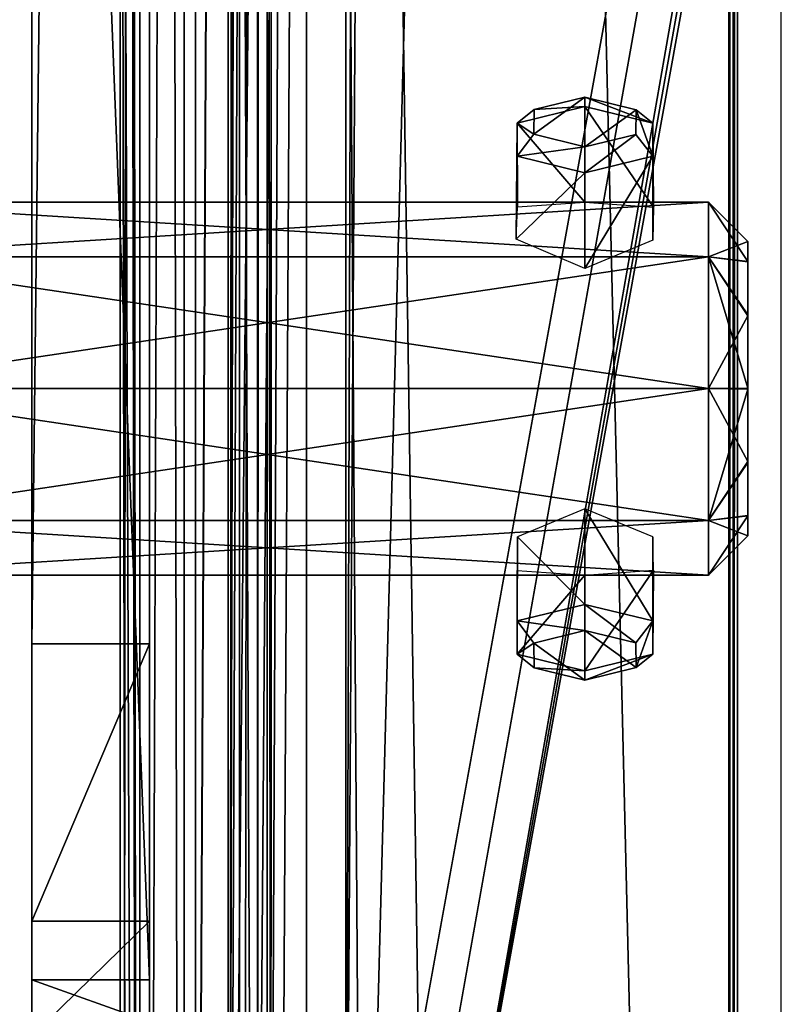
# Model space of a CAD drawing. Header units: millimetres. Extents: x -52 to 137, y -253 to 253.
# Tile 38 of 119: x -37 to -17, y -141 to -116. Entities that reach past the tile are written whole.
import ezdxf

# ---------------------------------------------------------------- set-up
doc = ezdxf.new("R2010")
doc.units = ezdxf.units.MM
doc.header["$LTSCALE"] = 65.185185
for name, color, linetype in [('1215', 7, 'CONTINUOUS'), ('1216', 7, 'CONTINUOUS'), ('1217', 7, 'CONTINUOUS'), ('1218', 7, 'CONTINUOUS'), ('1219', 7, 'CONTINUOUS'), ('1220', 7, 'CONTINUOUS'), ('1221', 7, 'CONTINUOUS'), ('1223', 7, 'CONTINUOUS'), ('1235', 7, 'CONTINUOUS'), ('1236', 7, 'CONTINUOUS'), ('1237', 7, 'CONTINUOUS'), ('1238', 7, 'CONTINUOUS'), ('1239', 7, 'CONTINUOUS'), ('1240', 7, 'CONTINUOUS'), ('1241', 7, 'CONTINUOUS'), ('1243', 7, 'CONTINUOUS'), ('1247', 7, 'CONTINUOUS'), ('1248', 7, 'CONTINUOUS'), ('1249', 7, 'CONTINUOUS'), ('1250', 7, 'CONTINUOUS'), ('1251', 7, 'CONTINUOUS'), ('1252', 7, 'CONTINUOUS'), ('1253', 7, 'CONTINUOUS'), ('1462', 7, 'CONTINUOUS'), ('1463', 7, 'CONTINUOUS'), ('1464', 7, 'CONTINUOUS'), ('1465', 7, 'CONTINUOUS'), ('1466', 7, 'CONTINUOUS'), ('1467', 7, 'CONTINUOUS'), ('1468', 7, 'CONTINUOUS'), ('1469', 7, 'CONTINUOUS'), ('1470', 7, 'CONTINUOUS'), ('1471', 7, 'CONTINUOUS'), ('330', 7, 'CONTINUOUS'), ('336', 7, 'CONTINUOUS'), ('338', 7, 'CONTINUOUS'), ('339', 7, 'CONTINUOUS'), ('343', 7, 'CONTINUOUS'), ('345', 7, 'CONTINUOUS'), ('348', 7, 'CONTINUOUS'), ('451', 7, 'CONTINUOUS'), ('452', 7, 'CONTINUOUS'), ('453', 7, 'CONTINUOUS'), ('454', 7, 'CONTINUOUS'), ('462', 7, 'CONTINUOUS'), ('463', 7, 'CONTINUOUS'), ('478', 7, 'CONTINUOUS'), ('479', 7, 'CONTINUOUS'), ('480', 7, 'CONTINUOUS'), ('481', 7, 'CONTINUOUS'), ('482', 7, 'CONTINUOUS')]:
    doc.layers.add(name, color=color, linetype=linetype)

msp = doc.modelspace()

# ---------------------------------------------------------------- linework, layer by layer
at = {"layer": '1215', "linetype": 'Continuous'}
for points in [[(-17.399, -247.5, 41.044), (-17.399, 247.5, 41.044), (-30.5, -247.5, 41.044), (-17.399, -247.5, 41.044)], [(-30.5, -247.5, 41.044), (-17.399, 247.5, 41.044), (-30.5, 247.5, 41.044), (-30.5, -247.5, 41.044)]]:
    msp.add_3dface(points, dxfattribs=at)
at = {"layer": '1216', "linetype": 'Continuous'}
for points in [[(-33.5, -247.5, 38.044), (-32.621, -247.5, 40.166), (-33.5, 247.5, 38.044), (-33.5, -247.5, 38.044)], [(-33.5, 247.5, 38.044), (-32.621, -247.5, 40.166), (-32.621, 247.5, 40.166), (-33.5, 247.5, 38.044)], [(-30.5, -247.5, 41.044), (-30.5, 247.5, 41.044), (-32.621, 247.5, 40.166), (-30.5, -247.5, 41.044)], [(-32.621, -247.5, 40.166), (-30.5, -247.5, 41.044), (-32.621, 247.5, 40.166), (-32.621, -247.5, 40.166)]]:
    msp.add_3dface(points, dxfattribs=at)
at = {"layer": '1217', "linetype": 'Continuous'}
for points in [[(-33.5, -247.5, 38.044), (-33.5, 247.5, 38.044), (-33.5, -247.5, 36.544), (-33.5, -247.5, 38.044)], [(-33.5, -247.5, 36.544), (-33.5, 247.5, 38.044), (-33.5, 247.5, 36.544), (-33.5, -247.5, 36.544)]]:
    msp.add_3dface(points, dxfattribs=at)
at = {"layer": '1218', "linetype": 'Continuous'}
for points in [[(-33.5, 247.5, 30.544), (-33.5, -247.5, 30.544), (-33.5, 247.5, 33.544), (-33.5, 247.5, 30.544)], [(-33.5, 247.5, 33.544), (-33.5, -247.5, 30.544), (-33.5, -247.5, 33.544), (-33.5, 247.5, 33.544)]]:
    msp.add_3dface(points, dxfattribs=at)
at = {"layer": '1219', "linetype": 'Continuous'}
for points in [[(-33.5, 247.5, 24.544), (-33.5, -247.5, 24.544), (-33.5, 247.5, 27.544), (-33.5, 247.5, 24.544)], [(-33.5, 247.5, 27.544), (-33.5, -247.5, 24.544), (-33.5, -247.5, 27.544), (-33.5, 247.5, 27.544)]]:
    msp.add_3dface(points, dxfattribs=at)
at = {"layer": '1220', "linetype": 'Continuous'}
for points in [[(-33.5, 247.5, 18.544), (-33.5, -247.5, 18.544), (-33.5, 247.5, 21.544), (-33.5, 247.5, 18.544)], [(-33.5, 247.5, 21.544), (-33.5, -247.5, 18.544), (-33.5, -247.5, 21.544), (-33.5, 247.5, 21.544)]]:
    msp.add_3dface(points, dxfattribs=at)
at = {"layer": '1221', "linetype": 'Continuous'}
for points in [[(-33.5, -247.5, 9.544), (-33.5, 247.5, 9.544), (-33.5, -247.5, 5.784), (-33.5, -247.5, 9.544)], [(-33.5, -247.5, 5.784), (-33.5, 247.5, 9.544), (-33.5, 247.5, 5.784), (-33.5, -247.5, 5.784)]]:
    msp.add_3dface(points, dxfattribs=at)
at = {"layer": '1223', "linetype": 'Continuous'}
for points in [[(-33.5, -75.738, 14.743), (-33.5, -214.15, 13.884), (-33.5, -75.41, 15.544), (-33.5, -75.738, 14.743)], [(-33.5, -75.41, 15.544), (-33.5, -214.15, 13.884), (-33.5, -214.262, 14.743), (-33.5, -75.41, 15.544)], [(-33.5, -214.59, 15.544), (-33.5, -75.41, 15.544), (-33.5, -214.262, 14.743), (-33.5, -214.59, 15.544)], [(-33.5, -75.57, 12.544), (-33.5, -214.43, 12.544), (-33.5, -75.779, 13.2), (-33.5, -75.57, 12.544)], [(-33.5, -75.85, 13.884), (-33.5, -214.15, 13.884), (-33.5, -75.738, 14.743), (-33.5, -75.85, 13.884)], [(-33.5, -75.779, 13.2), (-33.5, -214.43, 12.544), (-33.5, -75.85, 13.884), (-33.5, -75.779, 13.2)], [(-33.5, -214.43, 12.544), (-33.5, -214.221, 13.2), (-33.5, -75.85, 13.884), (-33.5, -214.43, 12.544)], [(-33.5, -214.221, 13.2), (-33.5, -214.15, 13.884), (-33.5, -75.85, 13.884), (-33.5, -214.221, 13.2)]]:
    msp.add_3dface(points, dxfattribs=at)
at = {"layer": '1235', "linetype": 'Continuous'}
for points in [[(-34.25, -247.5, 36.044), (-34.25, 247.5, 36.044), (-34.25, -247.5, 34.044), (-34.25, -247.5, 36.044)], [(-34.25, -247.5, 34.044), (-34.25, 247.5, 36.044), (-34.25, 247.5, 34.044), (-34.25, -247.5, 34.044)]]:
    msp.add_3dface(points, dxfattribs=at)
at = {"layer": '1236', "linetype": 'Continuous'}
for points in [[(-33.75, 247.5, 30.544), (-34.25, 247.5, 30.044), (-34.25, -247.5, 30.044), (-33.75, 247.5, 30.544)], [(-33.75, -247.5, 30.544), (-33.75, 247.5, 30.544), (-34.25, -247.5, 30.044), (-33.75, -247.5, 30.544)]]:
    msp.add_3dface(points, dxfattribs=at)
at = {"layer": '1237', "linetype": 'Continuous'}
for points in [[(-34.25, -247.5, 30.044), (-34.25, 247.5, 30.044), (-34.25, -247.5, 28.044), (-34.25, -247.5, 30.044)], [(-34.25, 247.5, 30.044), (-34.25, 247.5, 28.044), (-34.25, -247.5, 28.044), (-34.25, 247.5, 30.044)]]:
    msp.add_3dface(points, dxfattribs=at)
at = {"layer": '1238', "linetype": 'Continuous'}
for points in [[(-34.25, -247.5, 28.044), (-34.25, 247.5, 28.044), (-33.75, -247.5, 27.544), (-34.25, -247.5, 28.044)], [(-33.75, -247.5, 27.544), (-34.25, 247.5, 28.044), (-33.75, 247.5, 27.544), (-33.75, -247.5, 27.544)]]:
    msp.add_3dface(points, dxfattribs=at)
at = {"layer": '1239', "linetype": 'Continuous'}
for points in [[(-34.25, 247.5, 22.044), (-34.25, -247.5, 22.044), (-34.25, 247.5, 24.044), (-34.25, 247.5, 22.044)], [(-34.25, 247.5, 24.044), (-34.25, -247.5, 22.044), (-34.25, -247.5, 24.044), (-34.25, 247.5, 24.044)]]:
    msp.add_3dface(points, dxfattribs=at)
at = {"layer": '1240', "linetype": 'Continuous'}
for points in [[(-33.75, 247.5, 18.544), (-34.25, 247.5, 18.044), (-34.25, -247.5, 18.044), (-33.75, 247.5, 18.544)], [(-33.75, -247.5, 18.544), (-33.75, 247.5, 18.544), (-34.25, -247.5, 18.044), (-33.75, -247.5, 18.544)]]:
    msp.add_3dface(points, dxfattribs=at)
at = {"layer": '1241', "linetype": 'Continuous'}
for points in [[(-34.25, -247.5, 18.044), (-34.25, 247.5, 18.044), (-34.25, -217.5, 17.234), (-34.25, -247.5, 18.044)], [(-34.25, 247.5, 18.044), (-34.25, -72.5, 17.234), (-34.25, -217.5, 17.234), (-34.25, 247.5, 18.044)], [(-34.25, -216.088, 16.922), (-34.25, -217.5, 17.234), (-34.25, -72.5, 17.234), (-34.25, -216.088, 16.922)], [(-34.25, -214.939, 16.044), (-34.25, -216.088, 16.922), (-34.25, -72.5, 17.234), (-34.25, -214.939, 16.044)], [(-34.25, -73.912, 16.922), (-34.25, -214.939, 16.044), (-34.25, -72.5, 17.234), (-34.25, -73.912, 16.922)], [(-34.25, -75.061, 16.044), (-34.25, -214.939, 16.044), (-34.25, -73.912, 16.922), (-34.25, -75.061, 16.044)]]:
    msp.add_3dface(points, dxfattribs=at)
at = {"layer": '1243', "linetype": 'Continuous'}
for points in [[(-34.25, -214.939, 16.044), (-34.25, -75.061, 16.044), (-34.009, -214.754, 15.803), (-34.25, -214.939, 16.044)], [(-34.009, -214.754, 15.803), (-34.25, -75.061, 16.044), (-33.75, -214.59, 15.544), (-34.009, -214.754, 15.803)], [(-33.75, -214.59, 15.544), (-34.25, -75.061, 16.044), (-34.009, -75.246, 15.803), (-33.75, -214.59, 15.544)], [(-33.75, -75.41, 15.544), (-33.75, -214.59, 15.544), (-34.009, -75.246, 15.803), (-33.75, -75.41, 15.544)]]:
    msp.add_3dface(points, dxfattribs=at)
at = {"layer": '1247', "linetype": 'Continuous'}
for points in [[(-34.25, 247.5, 10.044), (-34.25, -247.5, 10.044), (-34.25, 217.5, 10.534), (-34.25, 247.5, 10.044)], [(-34.25, 217.5, 10.534), (-34.25, -247.5, 10.044), (-34.25, 72.5, 10.534), (-34.25, 217.5, 10.534)], [(-34.25, 72.5, 10.534), (-34.25, -247.5, 10.044), (-34.25, -72.5, 10.534), (-34.25, 72.5, 10.534)], [(-34.25, -72.5, 10.534), (-34.25, -247.5, 10.044), (-34.25, -74.09, 10.937), (-34.25, -72.5, 10.534)], [(-34.25, -74.09, 10.937), (-34.25, -247.5, 10.044), (-34.25, -75.299, 12.044), (-34.25, -74.09, 10.937)], [(-34.25, -215.91, 10.937), (-34.25, -214.701, 12.044), (-34.25, -75.299, 12.044), (-34.25, -215.91, 10.937)], [(-34.25, -217.5, 10.534), (-34.25, -215.91, 10.937), (-34.25, -75.299, 12.044), (-34.25, -217.5, 10.534)], [(-34.25, -247.5, 10.044), (-34.25, -217.5, 10.534), (-34.25, -75.299, 12.044), (-34.25, -247.5, 10.044)]]:
    msp.add_3dface(points, dxfattribs=at)
at = {"layer": '1248', "linetype": 'Continuous'}
for points in [[(-31.5, 247.5, 5.784), (-31.5, 247.5, 36.544), (-31.5, -247.5, 36.544), (-31.5, 247.5, 5.784)], [(-31.5, -247.5, 5.784), (-31.5, 247.5, 5.784), (-31.5, -247.5, 36.544), (-31.5, -247.5, 5.784)]]:
    msp.add_3dface(points, dxfattribs=at)
at = {"layer": '1249', "linetype": 'Continuous'}
for points in [[(-31.5, -247.5, 36.544), (-31.5, 247.5, 36.544), (-31.207, 247.5, 37.252), (-31.5, -247.5, 36.544)], [(-31.207, -247.5, 37.252), (-31.5, -247.5, 36.544), (-31.207, 247.5, 37.252), (-31.207, -247.5, 37.252)], [(-30.5, -247.5, 37.544), (-31.207, -247.5, 37.252), (-30.5, 247.5, 37.544), (-30.5, -247.5, 37.544)], [(-30.5, 247.5, 37.544), (-31.207, -247.5, 37.252), (-31.207, 247.5, 37.252), (-30.5, 247.5, 37.544)]]:
    msp.add_3dface(points, dxfattribs=at)
at = {"layer": '1250', "linetype": 'Continuous'}
for points in [[(-30.5, -247.5, 37.544), (-30.5, 247.5, 37.544), (-18.734, -247.5, 37.544), (-30.5, -247.5, 37.544)], [(-18.734, -247.5, 37.544), (-30.5, 247.5, 37.544), (-18.734, 247.5, 37.544), (-18.734, -247.5, 37.544)]]:
    msp.add_3dface(points, dxfattribs=at)
at = {"layer": '1251', "linetype": 'Continuous'}
for points in [[(-18.734, -247.5, 37.544), (-18.734, 247.5, 37.544), (-18.618, 247.5, 37.531), (-18.734, -247.5, 37.544)], [(-18.734, -247.5, 37.544), (-18.618, 247.5, 37.531), (-18.618, -247.5, 37.531), (-18.734, -247.5, 37.544)], [(-18.508, 247.5, 37.491), (-18.508, -247.5, 37.491), (-18.618, -247.5, 37.531), (-18.508, 247.5, 37.491)], [(-18.618, 247.5, 37.531), (-18.508, 247.5, 37.491), (-18.618, -247.5, 37.531), (-18.618, 247.5, 37.531)]]:
    msp.add_3dface(points, dxfattribs=at)
at = {"layer": '1252', "linetype": 'Continuous'}
for points in [[(-18.508, -247.5, 37.491), (-18.508, 247.5, 37.491), (-14.305, -247.5, 35.363), (-18.508, -247.5, 37.491)], [(-14.305, -247.5, 35.363), (-18.508, 247.5, 37.491), (-14.305, 247.5, 35.363), (-14.305, -247.5, 35.363)]]:
    msp.add_3dface(points, dxfattribs=at)
at = {"layer": '1253', "linetype": 'Continuous'}
for points in [[(-33.5, -247, 5.284), (-33.5, 247, 5.284), (-33.5, -247, -30.454), (-33.5, -247, 5.284)], [(-33.5, -247, -30.454), (-33.5, 247, 5.284), (-33.5, -246.809, -31.411), (-33.5, -247, -30.454)], [(-33.5, -246.809, -31.411), (-33.5, 247, 5.284), (-33.5, -246.268, -32.222), (-33.5, -246.809, -31.411)], [(-33.5, -246.268, -32.222), (-33.5, 247, 5.284), (-33.5, -242.126, -36.364), (-33.5, -246.268, -32.222)], [(-33.5, -242.126, -36.364), (-33.5, 247, 5.284), (-33.5, -241.042, -37.987), (-33.5, -242.126, -36.364)], [(-33.5, -241.042, -37.987), (-33.5, 247, 5.284), (-33.5, -240.661, -39.9), (-33.5, -241.042, -37.987)], [(-33.5, -240.661, -39.9), (-33.5, 247, 5.284), (-33.5, -240.661, -62.638), (-33.5, -240.661, -39.9)], [(-33.5, -240.661, -62.638), (-33.5, 247, 5.284), (-33.5, -239.929, -64.406), (-33.5, -240.661, -62.638)], [(-33.5, -239.929, -64.406), (-33.5, 247, 5.284), (-33.5, -238.161, -65.138), (-33.5, -239.929, -64.406)], [(-33.5, -238.161, -65.138), (-33.5, 247, 5.284), (-33.5, -200.874, -65.138), (-33.5, -238.161, -65.138)], [(-33.5, -200.874, -65.138), (-33.5, 247, 5.284), (-33.5, -198.375, -65.81), (-33.5, -200.874, -65.138)], [(-33.5, -198.375, -65.81), (-33.5, 247, 5.284), (-33.5, -196.544, -67.638), (-33.5, -198.375, -65.81)], [(-33.5, -196.544, -67.638), (-33.5, 247, 5.284), (-33.5, -159.557, -101.088), (-33.5, -196.544, -67.638)], [(-33.5, -159.557, -101.088), (-33.5, 247, 5.284), (-33.5, -158, -100.71), (-33.5, -159.557, -101.088)], [(-33.5, -158, -100.71), (-33.5, 247, 5.284), (-33.5, -156.443, -101.088), (-33.5, -158, -100.71)], [(-33.5, -156.443, -101.088), (-33.5, 247, 5.284), (-33.5, -155.235, -102.134), (-33.5, -156.443, -101.088)], [(-33.5, -155.235, -102.134), (-33.5, 247, 5.284), (-33.5, -154.638, -103.605), (-33.5, -155.235, -102.134)], [(-33.5, -154.638, -103.605), (-33.5, 247, 5.284), (-33.5, 0, -100.71), (-33.5, -154.638, -103.605)], [(-33.5, -2.765, -102.134), (-33.5, -154.638, -103.605), (-33.5, 0, -100.71), (-33.5, -2.765, -102.134)], [(-33.5, -0.999, -107.36), (-33.5, -157.001, -107.36), (-33.5, -3.224, -105.187), (-33.5, -0.999, -107.36)], [(-33.5, -3.224, -105.187), (-33.5, -154.638, -103.605), (-33.5, -2.765, -102.134), (-33.5, -3.224, -105.187)], [(-33.5, -154.776, -105.187), (-33.5, -154.638, -103.605), (-33.5, -3.224, -105.187), (-33.5, -154.776, -105.187)], [(-33.5, -155.624, -106.541), (-33.5, -154.776, -105.187), (-33.5, -3.224, -105.187), (-33.5, -155.624, -106.541)], [(-33.5, -157.001, -107.36), (-33.5, -155.624, -106.541), (-33.5, -3.224, -105.187), (-33.5, -157.001, -107.36)]]:
    msp.add_3dface(points, dxfattribs=at)
at = {"layer": '1462', "color": 7, "linetype": 'Continuous'}
for points in [[(-20.672, -128.781, -5.123), (-22.4, -128.06, -4.364), (-20.668, -130.922, -4.133), (-20.672, -128.781, -5.123)], [(-20.668, -130.922, -4.133), (-22.4, -128.06, -4.364), (-22.4, -130.499, -3.227), (-20.668, -130.922, -4.133)], [(-20.649, -129.623, -6.909), (-20.672, -128.781, -5.123), (-20.668, -130.922, -4.133), (-20.649, -129.623, -6.909)], [(-22.4, -129.75, -7.99), (-20.649, -129.623, -6.909), (-22.4, -132.189, -6.852), (-22.4, -129.75, -7.99)], [(-22.4, -132.189, -6.852), (-20.649, -129.623, -6.909), (-20.668, -131.767, -5.946), (-22.4, -132.189, -6.852)], [(-20.668, -131.767, -5.946), (-20.649, -129.623, -6.909), (-20.668, -130.922, -4.133), (-20.668, -131.767, -5.946)]]:
    msp.add_3dface(points, dxfattribs=at)
at = {"layer": '1463', "color": 7, "linetype": 'Continuous'}
for points in [[(-22.4, -130.499, -3.227), (-22.4, -128.06, -4.364), (-24.123, -128.776, -5.116), (-22.4, -130.499, -3.227)], [(-22.4, -130.499, -3.227), (-24.123, -128.776, -5.116), (-24.132, -130.922, -4.133), (-22.4, -130.499, -3.227)], [(-24.123, -128.776, -5.116), (-24.132, -129.631, -6.941), (-24.132, -130.922, -4.133), (-24.123, -128.776, -5.116)], [(-24.132, -129.631, -6.941), (-22.4, -129.75, -7.99), (-24.132, -131.767, -5.946), (-24.132, -129.631, -6.941)], [(-24.132, -130.922, -4.133), (-24.132, -129.631, -6.941), (-24.132, -131.767, -5.946), (-24.132, -130.922, -4.133)], [(-22.4, -129.75, -7.99), (-22.4, -132.189, -6.852), (-24.132, -131.767, -5.946), (-22.4, -129.75, -7.99)]]:
    msp.add_3dface(points, dxfattribs=at)
at = {"layer": '1464', "color": 7, "linetype": 'Continuous'}
for points in [[(-22.4, -130.499, -3.227), (-24.132, -130.922, -4.133), (-22.4, -131.163, -3.469), (-22.4, -130.499, -3.227)], [(-24.132, -130.922, -4.133), (-24.132, -131.767, -5.946), (-23.704, -131.484, -4.157), (-24.132, -130.922, -4.133)], [(-22.4, -131.163, -3.469), (-24.132, -130.922, -4.133), (-23.704, -131.484, -4.157), (-22.4, -131.163, -3.469)], [(-23.704, -131.484, -4.157), (-24.132, -131.767, -5.946), (-23.698, -132.114, -5.508), (-23.704, -131.484, -4.157)], [(-24.132, -131.767, -5.946), (-22.4, -132.189, -6.852), (-23.698, -132.114, -5.508), (-24.132, -131.767, -5.946)], [(-22.4, -132.189, -6.852), (-22.4, -132.431, -6.188), (-23.698, -132.114, -5.508), (-22.4, -132.189, -6.852)]]:
    msp.add_3dface(points, dxfattribs=at)
at = {"layer": '1465', "color": 7, "linetype": 'Continuous'}
for points in [[(-22.4, -132.431, -6.188), (-22.4, -131.163, -3.469), (-23.704, -131.484, -4.157), (-22.4, -132.431, -6.188)], [(-22.4, -131.163, -3.469), (-22.4, -132.431, -6.188), (-21.096, -132.11, -5.499), (-22.4, -131.163, -3.469)], [(-21.102, -131.48, -4.148), (-22.4, -131.163, -3.469), (-21.096, -132.11, -5.499), (-21.102, -131.48, -4.148)], [(-22.4, -132.431, -6.188), (-23.704, -131.484, -4.157), (-23.698, -132.114, -5.508), (-22.4, -132.431, -6.188)]]:
    msp.add_3dface(points, dxfattribs=at)
at = {"layer": '1466', "color": 7, "linetype": 'Continuous'}
for points in [[(-20.668, -130.922, -4.133), (-22.4, -130.499, -3.227), (-21.102, -131.48, -4.148), (-20.668, -130.922, -4.133)], [(-22.4, -130.499, -3.227), (-22.4, -131.163, -3.469), (-21.102, -131.48, -4.148), (-22.4, -130.499, -3.227)], [(-20.668, -130.922, -4.133), (-21.102, -131.48, -4.148), (-21.096, -132.11, -5.499), (-20.668, -130.922, -4.133)], [(-20.668, -131.767, -5.946), (-20.668, -130.922, -4.133), (-21.096, -132.11, -5.499), (-20.668, -131.767, -5.946)], [(-22.4, -132.189, -6.852), (-20.668, -131.767, -5.946), (-22.4, -132.431, -6.188), (-22.4, -132.189, -6.852)], [(-22.4, -132.431, -6.188), (-20.668, -131.767, -5.946), (-21.096, -132.11, -5.499), (-22.4, -132.431, -6.188)]]:
    msp.add_3dface(points, dxfattribs=at)
at = {"layer": '1467', "color": 7, "linetype": 'Continuous'}
for points in [[(-22.4, -120.25, -8.006), (-20.65, -120.376, -9.086), (-22.4, -117.811, -9.143), (-22.4, -120.25, -8.006)], [(-22.4, -117.811, -9.143), (-20.65, -120.376, -9.086), (-20.668, -118.233, -10.05), (-22.4, -117.811, -9.143)], [(-20.668, -118.233, -10.05), (-20.65, -120.376, -9.086), (-20.668, -119.078, -11.862), (-20.668, -118.233, -10.05)], [(-20.672, -121.219, -10.873), (-22.4, -121.94, -11.631), (-20.668, -119.078, -11.862), (-20.672, -121.219, -10.873)], [(-20.668, -119.078, -11.862), (-22.4, -121.94, -11.631), (-22.4, -119.501, -12.769), (-20.668, -119.078, -11.862)], [(-20.65, -120.376, -9.086), (-20.672, -121.219, -10.873), (-20.668, -119.078, -11.862), (-20.65, -120.376, -9.086)]]:
    msp.add_3dface(points, dxfattribs=at)
at = {"layer": '1468', "color": 7, "linetype": 'Continuous'}
for points in [[(-22.4, -120.25, -8.006), (-22.4, -117.811, -9.143), (-24.132, -118.233, -10.05), (-22.4, -120.25, -8.006)], [(-24.153, -121.192, -10.836), (-24.123, -120.365, -9.038), (-24.132, -118.233, -10.05), (-24.153, -121.192, -10.836)], [(-24.132, -119.078, -11.862), (-24.153, -121.192, -10.836), (-24.132, -118.233, -10.05), (-24.132, -119.078, -11.862)], [(-24.123, -120.365, -9.038), (-22.4, -120.25, -8.006), (-24.132, -118.233, -10.05), (-24.123, -120.365, -9.038)], [(-22.4, -119.501, -12.769), (-24.153, -121.192, -10.836), (-24.132, -119.078, -11.862), (-22.4, -119.501, -12.769)], [(-22.4, -119.501, -12.769), (-22.4, -121.94, -11.631), (-24.153, -121.192, -10.836), (-22.4, -119.501, -12.769)]]:
    msp.add_3dface(points, dxfattribs=at)
at = {"layer": '1469', "color": 7, "linetype": 'Continuous'}
for points in [[(-22.4, -117.811, -9.143), (-22.4, -117.569, -9.808), (-23.697, -117.885, -10.485), (-22.4, -117.811, -9.143)], [(-24.132, -118.233, -10.05), (-22.4, -117.811, -9.143), (-23.697, -117.885, -10.485), (-24.132, -118.233, -10.05)], [(-23.704, -118.516, -11.838), (-24.132, -118.233, -10.05), (-23.697, -117.885, -10.485), (-23.704, -118.516, -11.838)], [(-24.132, -119.078, -11.862), (-24.132, -118.233, -10.05), (-23.704, -118.516, -11.838), (-24.132, -119.078, -11.862)], [(-22.4, -118.837, -12.527), (-24.132, -119.078, -11.862), (-23.704, -118.516, -11.838), (-22.4, -118.837, -12.527)], [(-22.4, -119.501, -12.769), (-24.132, -119.078, -11.862), (-22.4, -118.837, -12.527), (-22.4, -119.501, -12.769)]]:
    msp.add_3dface(points, dxfattribs=at)
at = {"layer": '1470', "color": 7, "linetype": 'Continuous'}
for points in [[(-22.4, -117.569, -9.808), (-22.4, -118.837, -12.527), (-23.704, -118.516, -11.838), (-22.4, -117.569, -9.808)], [(-22.4, -117.569, -9.808), (-23.704, -118.516, -11.838), (-23.697, -117.885, -10.485), (-22.4, -117.569, -9.808)], [(-22.4, -118.837, -12.527), (-22.4, -117.569, -9.808), (-21.096, -117.89, -10.496), (-22.4, -118.837, -12.527)], [(-21.103, -118.521, -11.849), (-22.4, -118.837, -12.527), (-21.096, -117.89, -10.496), (-21.103, -118.521, -11.849)]]:
    msp.add_3dface(points, dxfattribs=at)
at = {"layer": '1471', "color": 7, "linetype": 'Continuous'}
for points in [[(-22.4, -117.811, -9.143), (-20.668, -118.233, -10.05), (-22.4, -117.569, -9.808), (-22.4, -117.811, -9.143)], [(-22.4, -117.569, -9.808), (-20.668, -118.233, -10.05), (-21.096, -117.89, -10.496), (-22.4, -117.569, -9.808)], [(-20.668, -119.078, -11.862), (-21.103, -118.521, -11.849), (-21.096, -117.89, -10.496), (-20.668, -119.078, -11.862)], [(-20.668, -118.233, -10.05), (-20.668, -119.078, -11.862), (-21.096, -117.89, -10.496), (-20.668, -118.233, -10.05)], [(-20.668, -119.078, -11.862), (-22.4, -119.501, -12.769), (-21.103, -118.521, -11.849), (-20.668, -119.078, -11.862)], [(-22.4, -119.501, -12.769), (-22.4, -118.837, -12.527), (-21.103, -118.521, -11.849), (-22.4, -119.501, -12.769)]]:
    msp.add_3dface(points, dxfattribs=at)
at = {"layer": '330', "linetype": 'Continuous'}
for points in [[(-31.5, 247, 5.284), (-31.5, -247, 5.284), (-31.5, 247, -30.454), (-31.5, 247, 5.284)], [(-31.5, 247, -30.454), (-31.5, -247, 5.284), (-31.5, 246.809, -31.411), (-31.5, 247, -30.454)], [(-31.5, 246.809, -31.411), (-31.5, -247, 5.284), (-31.5, 246.268, -32.222), (-31.5, 246.809, -31.411)], [(-31.5, 246.268, -32.222), (-31.5, -247, 5.284), (-31.5, 242.126, -36.364), (-31.5, 246.268, -32.222)], [(-31.5, 242.126, -36.364), (-31.5, -247, 5.284), (-31.5, 241.042, -37.987), (-31.5, 242.126, -36.364)], [(-31.5, 241.042, -37.987), (-31.5, -247, 5.284), (-31.5, 240.661, -39.9), (-31.5, 241.042, -37.987)], [(-31.5, 240.661, -39.9), (-31.5, -247, 5.284), (-31.5, 240.661, -62.638), (-31.5, 240.661, -39.9)], [(-31.5, 240.661, -62.638), (-31.5, -247, 5.284), (-31.5, 239.929, -64.406), (-31.5, 240.661, -62.638)], [(-31.5, -247, 5.284), (-31.5, 238.161, -65.138), (-31.5, 239.929, -64.406), (-31.5, -247, 5.284)], [(-31.5, 200.874, -65.138), (-31.5, 238.161, -65.138), (-31.5, -247, 5.284), (-31.5, 200.874, -65.138)], [(-31.5, 198.375, -65.81), (-31.5, 200.874, -65.138), (-31.5, -247, 5.284), (-31.5, 198.375, -65.81)], [(-31.5, 196.544, -67.638), (-31.5, 198.375, -65.81), (-31.5, -247, 5.284), (-31.5, 196.544, -67.638)], [(-31.5, 173.611, -107.36), (-31.5, 196.544, -67.638), (-31.5, -247, 5.284), (-31.5, 173.611, -107.36)], [(-31.5, -173.611, -107.36), (-31.5, 173.611, -107.36), (-31.5, -196.544, -67.638), (-31.5, -173.611, -107.36)], [(-31.5, -196.544, -67.638), (-31.5, 173.611, -107.36), (-31.5, -247, 5.284), (-31.5, -196.544, -67.638)]]:
    msp.add_3dface(points, dxfattribs=at)
at = {"layer": '336', "color": 7, "linetype": 'Continuous'}
for points in [[(-31.5, 170, -100.36), (-31.5, -170, -100.36), (-30.75, 159.83, -100.36), (-31.5, 170, -100.36)], [(-30.75, 159.83, -100.36), (-31.5, -170, -100.36), (-30.75, 155.83, -100.36), (-30.75, 159.83, -100.36)], [(-30.75, 155.83, -100.36), (-31.5, -170, -100.36), (-30.143, 153.644, -100.36), (-30.75, 155.83, -100.36)], [(-31.5, -170, -100.36), (-28.5, 152.08, -100.36), (-30.143, 153.644, -100.36), (-31.5, -170, -100.36)], [(-28.5, 152.08, -100.36), (-31.5, -170, -100.36), (-30.75, -155.825, -100.36), (-28.5, 152.08, -100.36)], [(-28.5, 152.08, -100.36), (-30.75, -155.825, -100.36), (-30.143, -153.639, -100.36), (-28.5, 152.08, -100.36)], [(-28.5, -152.075, -100.36), (-28.5, 152.08, -100.36), (-30.143, -153.639, -100.36), (-28.5, -152.075, -100.36)]]:
    msp.add_3dface(points, dxfattribs=at)
at = {"layer": '338', "color": 7, "linetype": 'Continuous'}
for points in [[(-33.5, -170, -115.36), (-33.5, -170, -107.86), (-33.5, 170, -107.86), (-33.5, -170, -115.36)], [(-33.5, -170, -115.36), (-33.5, 170, -107.86), (-33.5, 170, -115.36), (-33.5, -170, -115.36)]]:
    msp.add_3dface(points, dxfattribs=at)
at = {"layer": '339', "color": 7, "linetype": 'Continuous'}
for points in [[(-32.328, -170, -118.188), (-33.5, -170, -115.36), (-32.328, 170, -118.188), (-32.328, -170, -118.188)], [(-33.5, -170, -115.36), (-33.5, 170, -115.36), (-32.328, 170, -118.188), (-33.5, -170, -115.36)], [(-32.328, -170, -118.188), (-32.328, 170, -118.188), (-30.75, 159.83, -119.16), (-32.328, -170, -118.188)], [(-30.75, 155.83, -119.16), (-32.328, -170, -118.188), (-30.75, 159.83, -119.16), (-30.75, 155.83, -119.16)], [(-32.328, -170, -118.188), (-30.75, 155.83, -119.16), (-30.75, -155.825, -119.16), (-32.328, -170, -118.188)], [(-30.75, -155.825, -119.16), (-30.75, 155.83, -119.16), (-30.643, 52.5, -119.193), (-30.75, -155.825, -119.16)], [(-30.411, -154.166, -119.255), (-30.75, -155.825, -119.16), (-30.643, 52.5, -119.193), (-30.411, -154.166, -119.255)], [(-30.348, 51.394, -119.269), (-30.411, -154.166, -119.255), (-30.643, 52.5, -119.193), (-30.348, 51.394, -119.269)], [(-29.5, 50.5, -119.36), (-30.411, -154.166, -119.255), (-30.348, 51.394, -119.269), (-29.5, 50.5, -119.36)], [(-29.5, -152.815, -119.36), (-30.411, -154.166, -119.255), (-29.5, 50.5, -119.36), (-29.5, -152.815, -119.36)]]:
    msp.add_3dface(points, dxfattribs=at)
at = {"layer": '343', "color": 7, "linetype": 'Continuous'}
for points in [[(-29.5, -152.815, -119.36), (-29.5, 50.5, -119.36), (-28.123, -151.898, -119.36), (-29.5, -152.815, -119.36)], [(-29.5, 50.5, -119.36), (-28.791, 50.128, -119.36), (26.5, -151.575, -119.36), (-29.5, 50.5, -119.36)], [(-28.123, -151.898, -119.36), (-29.5, 50.5, -119.36), (-26.5, -151.575, -119.36), (-28.123, -151.898, -119.36)], [(-26.5, -151.575, -119.36), (-29.5, 50.5, -119.36), (26.5, -151.575, -119.36), (-26.5, -151.575, -119.36)], [(-28.791, 50.128, -119.36), (-28, 50, -119.36), (26.5, -151.575, -119.36), (-28.791, 50.128, -119.36)], [(28, 50, -119.36), (29.5, -152.815, -119.36), (-28, 50, -119.36), (28, 50, -119.36)], [(-28, 50, -119.36), (29.5, -152.815, -119.36), (28.123, -151.898, -119.36), (-28, 50, -119.36)], [(26.5, -151.575, -119.36), (-28, 50, -119.36), (28.123, -151.898, -119.36), (26.5, -151.575, -119.36)]]:
    msp.add_3dface(points, dxfattribs=at)
at = {"layer": '345', "color": 7, "linetype": 'Continuous'}
for points in [[(-28.5, 152.08, -114.36), (-28.5, -152.075, -114.36), (-27.531, 151.707, -114.36), (-28.5, 152.08, -114.36)], [(-26.5, -151.575, -114.36), (28.5, 152.08, -114.36), (27.531, 151.707, -114.36), (-26.5, -151.575, -114.36)], [(28.5, 152.08, -114.36), (-26.5, -151.575, -114.36), (26.5, -151.575, -114.36), (28.5, 152.08, -114.36)], [(-27.531, 151.707, -114.36), (-28.5, -152.075, -114.36), (-26.5, 151.58, -114.36), (-27.531, 151.707, -114.36)], [(-28.5, -152.075, -114.36), (-27.531, -151.702, -114.36), (26.5, 151.58, -114.36), (-28.5, -152.075, -114.36)], [(-26.5, 151.58, -114.36), (-28.5, -152.075, -114.36), (26.5, 151.58, -114.36), (-26.5, 151.58, -114.36)], [(-27.531, -151.702, -114.36), (-26.5, -151.575, -114.36), (26.5, 151.58, -114.36), (-27.531, -151.702, -114.36)], [(26.5, 151.58, -114.36), (-26.5, -151.575, -114.36), (27.531, 151.707, -114.36), (26.5, 151.58, -114.36)]]:
    msp.add_3dface(points, dxfattribs=at)
at = {"layer": '348', "color": 7, "linetype": 'Continuous'}
for points in [[(-28.5, -152.075, -114.36), (-28.5, 152.08, -114.36), (-28.5, -152.075, -100.36), (-28.5, -152.075, -114.36)], [(-28.5, -152.075, -100.36), (-28.5, 152.08, -114.36), (-28.5, 152.08, -100.36), (-28.5, -152.075, -100.36)]]:
    msp.add_3dface(points, dxfattribs=at)
at = {"layer": '451', "linetype": 'Continuous'}
for points in [[(-33.5, 131.5, 8.502), (-33.5, -131.5, 8.502), (-33.5, 63.609, -153.998), (-33.5, 131.5, 8.502)], [(-33.5, 63.609, -153.998), (-33.5, -131.5, 8.502), (-33.5, -63.609, -153.998), (-33.5, 63.609, -153.998)], [(-33.5, -138.571, 5.573), (-33.5, -140.069, -26.876), (-33.5, -63.609, -153.998), (-33.5, -138.571, 5.573)], [(-33.5, -131.5, 8.502), (-33.5, -138.571, 5.573), (-33.5, -63.609, -153.998), (-33.5, -131.5, 8.502)], [(-33.5, -141.5, -1.498), (-33.5, -140.069, -26.876), (-33.5, -138.571, 5.573), (-33.5, -141.5, -1.498)], [(-33.5, -141.135, -24.397), (-33.5, -140.069, -26.876), (-33.5, -141.5, -1.498), (-33.5, -141.135, -24.397)]]:
    msp.add_3dface(points, dxfattribs=at)
at = {"layer": '452', "linetype": 'Continuous'}
for points in [[(-36.5, 131.5, 8.502), (-36.5, -63.609, -153.998), (-36.5, -131.5, 8.502), (-36.5, 131.5, 8.502)], [(-36.5, -63.609, -153.998), (-36.5, -140.069, -26.876), (-36.5, -131.5, 8.502), (-36.5, -63.609, -153.998)], [(-36.5, -131.5, 8.502), (-36.5, -140.069, -26.876), (-36.5, -138.571, 5.573), (-36.5, -131.5, 8.502)], [(-36.5, -140.069, -26.876), (-36.5, -141.135, -24.397), (-36.5, -138.571, 5.573), (-36.5, -140.069, -26.876)], [(-36.5, -141.135, -24.397), (-36.5, -141.5, -21.722), (-36.5, -138.571, 5.573), (-36.5, -141.135, -24.397)], [(-36.5, -141.5, -21.722), (-36.5, -141.5, -1.498), (-36.5, -138.571, 5.573), (-36.5, -141.5, -21.722)]]:
    msp.add_3dface(points, dxfattribs=at)
at = {"layer": '453', "linetype": 'Continuous'}
for points in [[(-33.5, -140.069, -26.876), (-33.5, -141.135, -24.397), (-36.5, -140.069, -26.876), (-33.5, -140.069, -26.876)], [(-36.5, -140.069, -26.876), (-33.5, -141.135, -24.397), (-36.5, -141.135, -24.397), (-36.5, -140.069, -26.876)]]:
    msp.add_3dface(points, dxfattribs=at)
at = {"layer": '454', "linetype": 'Continuous'}
for points in [[(-33.5, -63.609, -153.998), (-33.5, -140.069, -26.876), (-36.5, -63.609, -153.998), (-33.5, -63.609, -153.998)], [(-33.5, -140.069, -26.876), (-36.5, -140.069, -26.876), (-36.5, -63.609, -153.998), (-33.5, -140.069, -26.876)]]:
    msp.add_3dface(points, dxfattribs=at)
at = {"layer": '462', "linetype": 'Continuous'}
for points in [[(-33.5, -131.5, 8.502), (-33.5, 131.5, 8.502), (-36.5, -131.5, 8.502), (-33.5, -131.5, 8.502)], [(-33.5, 131.5, 8.502), (-36.5, 131.5, 8.502), (-36.5, -131.5, 8.502), (-33.5, 131.5, 8.502)]]:
    msp.add_3dface(points, dxfattribs=at)
at = {"layer": '463', "linetype": 'Continuous'}
for points in [[(-33.5, -138.571, 5.573), (-33.5, -131.5, 8.502), (-36.5, -138.571, 5.573), (-33.5, -138.571, 5.573)], [(-33.5, -131.5, 8.502), (-36.5, -131.5, 8.502), (-36.5, -138.571, 5.573), (-33.5, -131.5, 8.502)], [(-33.5, -141.5, -1.498), (-33.5, -138.571, 5.573), (-36.5, -141.5, -1.498), (-33.5, -141.5, -1.498)], [(-36.5, -141.5, -1.498), (-33.5, -138.571, 5.573), (-36.5, -138.571, 5.573), (-36.5, -141.5, -1.498)]]:
    msp.add_3dface(points, dxfattribs=at)
at = {"layer": '478', "color": 7, "linetype": 'Continuous'}
for points in [[(-18.25, -121.757, -9.878), (-18.25, -121.25, -7.998), (-18.25, -128.236, -9.889), (-18.25, -121.757, -9.878)], [(-18.25, -128.236, -9.889), (-18.25, -121.25, -7.998), (-18.25, -128.75, -7.998), (-18.25, -128.236, -9.889)], [(-18.25, -128.75, -7.998), (-18.25, -121.25, -7.998), (-18.25, -121.764, -6.107), (-18.25, -128.75, -7.998)], [(-18.25, -123.115, -11.239), (-18.25, -121.757, -9.878), (-18.25, -128.236, -9.889), (-18.25, -123.115, -11.239)], [(-18.25, -128.243, -6.118), (-18.25, -128.75, -7.998), (-18.25, -121.764, -6.107), (-18.25, -128.243, -6.118)], [(-18.25, -126.885, -4.756), (-18.25, -128.243, -6.118), (-18.25, -121.764, -6.107), (-18.25, -126.885, -4.756)], [(-18.25, -123.141, -4.741), (-18.25, -126.885, -4.756), (-18.25, -121.764, -6.107), (-18.25, -123.141, -4.741)], [(-18.25, -124.985, -11.746), (-18.25, -123.115, -11.239), (-18.25, -126.859, -11.255), (-18.25, -124.985, -11.746)], [(-18.25, -126.859, -11.255), (-18.25, -123.115, -11.239), (-18.25, -128.236, -9.889), (-18.25, -126.859, -11.255)], [(-18.25, -125.015, -4.249), (-18.25, -126.885, -4.756), (-18.25, -123.141, -4.741), (-18.25, -125.015, -4.249)]]:
    msp.add_3dface(points, dxfattribs=at)
at = {"layer": '479', "color": 7, "linetype": 'Continuous'}
for points in [[(-18.25, -121.25, -7.998), (-18.25, -121.757, -9.878), (-19.25, -120.25, -7.998), (-18.25, -121.25, -7.998)], [(-19.25, -120.25, -7.998), (-18.25, -121.757, -9.878), (-19.25, -121.641, -11.357), (-19.25, -120.25, -7.998)], [(-18.25, -121.757, -9.878), (-18.25, -123.115, -11.239), (-19.25, -121.641, -11.357), (-18.25, -121.757, -9.878)], [(-18.25, -123.115, -11.239), (-18.25, -124.985, -11.746), (-19.25, -121.641, -11.357), (-18.25, -123.115, -11.239)], [(-19.25, -121.641, -11.357), (-18.25, -124.985, -11.746), (-19.25, -125, -12.748), (-19.25, -121.641, -11.357)], [(-18.25, -124.985, -11.746), (-18.25, -126.859, -11.255), (-19.25, -125, -12.748), (-18.25, -124.985, -11.746)], [(-19.25, -125, -12.748), (-18.25, -126.859, -11.255), (-19.25, -128.359, -11.357), (-19.25, -125, -12.748)], [(-18.25, -126.859, -11.255), (-18.25, -128.236, -9.889), (-19.25, -128.359, -11.357), (-18.25, -126.859, -11.255)], [(-18.25, -128.236, -9.889), (-18.25, -128.75, -7.998), (-19.25, -128.359, -11.357), (-18.25, -128.236, -9.889)], [(-19.25, -128.359, -11.357), (-18.25, -128.75, -7.998), (-19.25, -129.75, -7.998), (-19.25, -128.359, -11.357)]]:
    msp.add_3dface(points, dxfattribs=at)
at = {"layer": '480', "color": 7, "linetype": 'Continuous'}
for points in [[(-19.25, -120.25, -7.998), (-19.25, -121.641, -11.357), (-41.75, -120.25, -7.998), (-19.25, -120.25, -7.998)], [(-41.75, -120.25, -7.998), (-19.25, -121.641, -11.357), (-41.75, -121.641, -11.357), (-41.75, -120.25, -7.998)], [(-19.25, -121.641, -11.357), (-19.25, -125, -12.748), (-41.75, -121.641, -11.357), (-19.25, -121.641, -11.357)], [(-41.75, -121.641, -11.357), (-19.25, -125, -12.748), (-41.75, -125, -12.748), (-41.75, -121.641, -11.357)], [(-19.25, -125, -12.748), (-19.25, -128.359, -11.357), (-41.75, -125, -12.748), (-19.25, -125, -12.748)], [(-41.75, -125, -12.748), (-19.25, -128.359, -11.357), (-41.75, -128.359, -11.357), (-41.75, -125, -12.748)], [(-19.25, -128.359, -11.357), (-19.25, -129.75, -7.998), (-41.75, -128.359, -11.357), (-19.25, -128.359, -11.357)], [(-41.75, -128.359, -11.357), (-19.25, -129.75, -7.998), (-41.75, -129.75, -7.998), (-41.75, -128.359, -11.357)]]:
    msp.add_3dface(points, dxfattribs=at)
at = {"layer": '481', "color": 7, "linetype": 'Continuous'}
for points in [[(-19.25, -120.25, -7.998), (-41.75, -120.25, -7.998), (-41.75, -121.641, -4.639), (-19.25, -120.25, -7.998)], [(-19.25, -121.641, -4.639), (-19.25, -120.25, -7.998), (-41.75, -121.641, -4.639), (-19.25, -121.641, -4.639)], [(-19.25, -125, -3.248), (-19.25, -121.641, -4.639), (-41.75, -125, -3.248), (-19.25, -125, -3.248)], [(-41.75, -125, -3.248), (-19.25, -121.641, -4.639), (-41.75, -121.641, -4.639), (-41.75, -125, -3.248)], [(-19.25, -128.359, -4.639), (-19.25, -125, -3.248), (-41.75, -128.359, -4.639), (-19.25, -128.359, -4.639)], [(-41.75, -128.359, -4.639), (-19.25, -125, -3.248), (-41.75, -125, -3.248), (-41.75, -128.359, -4.639)], [(-41.75, -129.75, -7.998), (-19.25, -129.75, -7.998), (-19.25, -128.359, -4.639), (-41.75, -129.75, -7.998)], [(-41.75, -129.75, -7.998), (-19.25, -128.359, -4.639), (-41.75, -128.359, -4.639), (-41.75, -129.75, -7.998)]]:
    msp.add_3dface(points, dxfattribs=at)
at = {"layer": '482', "color": 7, "linetype": 'Continuous'}
for points in [[(-18.25, -121.25, -7.998), (-19.25, -120.25, -7.998), (-19.25, -121.641, -4.639), (-18.25, -121.25, -7.998)], [(-18.25, -121.764, -6.107), (-18.25, -121.25, -7.998), (-19.25, -121.641, -4.639), (-18.25, -121.764, -6.107)], [(-18.25, -123.141, -4.741), (-18.25, -121.764, -6.107), (-19.25, -121.641, -4.639), (-18.25, -123.141, -4.741)], [(-18.25, -123.141, -4.741), (-19.25, -121.641, -4.639), (-19.25, -125, -3.248), (-18.25, -123.141, -4.741)], [(-18.25, -125.015, -4.249), (-18.25, -123.141, -4.741), (-19.25, -125, -3.248), (-18.25, -125.015, -4.249)], [(-18.25, -125.015, -4.249), (-19.25, -125, -3.248), (-19.25, -128.359, -4.639), (-18.25, -125.015, -4.249)], [(-18.25, -126.885, -4.756), (-18.25, -125.015, -4.249), (-19.25, -128.359, -4.639), (-18.25, -126.885, -4.756)], [(-18.25, -128.243, -6.118), (-18.25, -126.885, -4.756), (-19.25, -128.359, -4.639), (-18.25, -128.243, -6.118)], [(-18.25, -128.75, -7.998), (-18.25, -128.243, -6.118), (-19.25, -129.75, -7.998), (-18.25, -128.75, -7.998)], [(-19.25, -129.75, -7.998), (-18.25, -128.243, -6.118), (-19.25, -128.359, -4.639), (-19.25, -129.75, -7.998)]]:
    msp.add_3dface(points, dxfattribs=at)

doc.saveas('drawing.dxf')
